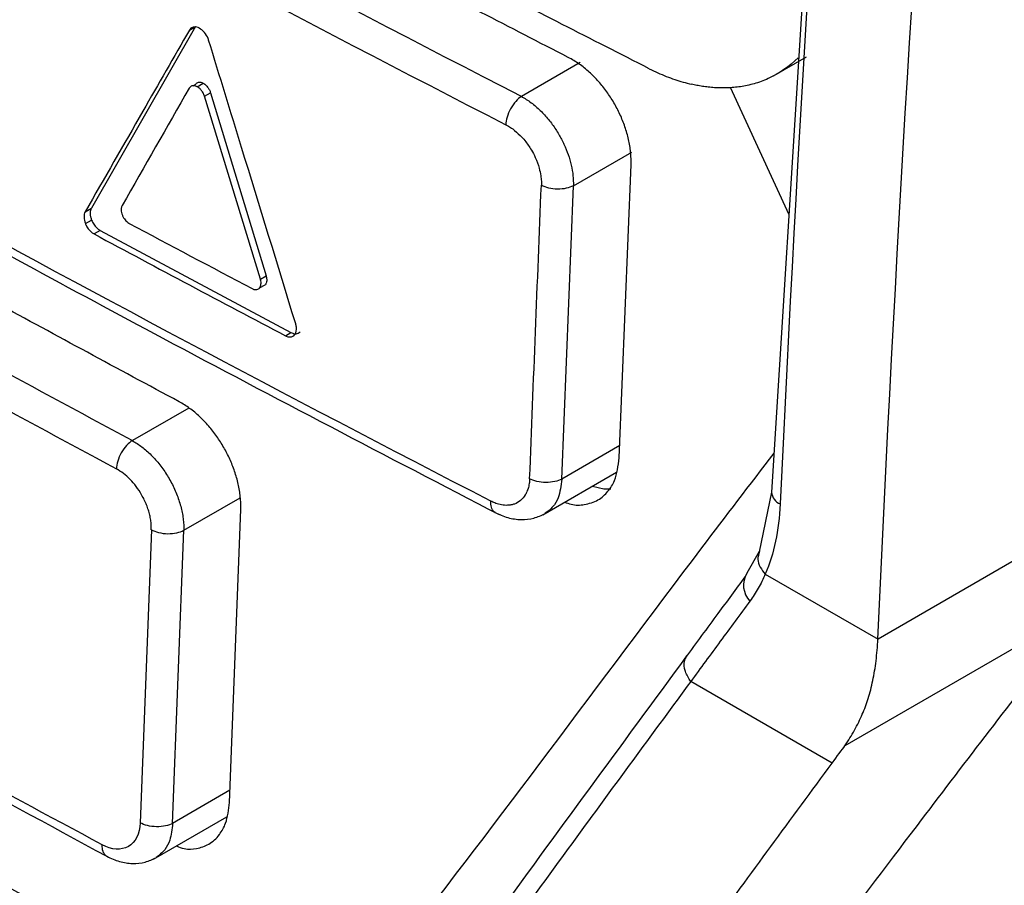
# Model space of a CAD drawing. Header units: millimetres. Extents: x -0.43 to 1.28, y -0.94 to 1.34.
# Tile 160 of 177: x 0.9244 to 0.9413, y 0.8761 to 0.8909. Entities that reach past the tile are written whole.
import ezdxf

# ---------------------------------------------------------------- set-up
doc = ezdxf.new("R2010")
doc.units = ezdxf.units.MM

msp = doc.modelspace()

# ---------------------------------------------------------------- linework, layer by layer
at = {"color": 7, "linetype": 'Continuous', "lineweight": 25}
for p, q in [((0.938054, 0.895236), (0.937281, 0.882816)), ((0.927428, 0.890776), (0.925646, 0.887671)), ((0.934005, 0.890161), (0.933, 0.889581)), ((0.937313, 0.889931), (0.937878, 0.890257)), ((0.927328, 0.889736), (0.927319, 0.889723)), ((0.927454, 0.889748), (0.927558, 0.889808)), ((0.936572, 0.889739), (0.937576, 0.887563)), ((0.927582, 0.889584), (0.927685, 0.889643)), ((0.928537, 0.88646), (0.927582, 0.889584)), ((0.927685, 0.889643), (0.928635, 0.886516)), ((0.933891, 0.888054), (0.934889, 0.88863)), ((0.934674, 0.883403), (0.934876, 0.888418)), ((0.93369, 0.883039), (0.933891, 0.888054)), ((0.92554, 0.88761), (0.925646, 0.887671)), ((0.925544, 0.887407), (0.92565, 0.887468)), ((0.925798, 0.887291), (0.925693, 0.88723)), ((0.925798, 0.887291), (0.929059, 0.885545)), ((0.928537, 0.88646), (0.928635, 0.886516)), ((0.928541, 0.886447), (0.928537, 0.88646)), ((0.928515, 0.8863), (0.928522, 0.886307)), ((0.928522, 0.886307), (0.928619, 0.886363)), ((0.928965, 0.885491), (0.929059, 0.885545)), ((0.933365, 0.882428), (0.93463, 0.883159)), ((0.937281, 0.882819), (0.937066, 0.881797)), ((0.928009, 0.877512), (0.928201, 0.882522)), ((0.926672, 0.882173), (0.926481, 0.877163)), ((0.927035, 0.877154), (0.927226, 0.882164)), ((0.937068, 0.881802), (0.936858, 0.88143)), ((0.937172, 0.881416), (0.9391, 0.880303)), ((0.942114, 0.880548), (0.938535, 0.878482)), ((0.9391, 0.880303), (0.9391, 0.880304)), ((0.938314, 0.878183), (0.935896, 0.879579)), ((0.926708, 0.876542), (0.927962, 0.877267))]:
    msp.add_line(p, q, dxfattribs=at)
at = {"color": 250, "linetype": 'Continuous', "lineweight": 25}
for p, q in [((0.927323, 0.890716), (0.927412, 0.890768)), ((0.92739, 0.889764), (0.927423, 0.889783)), ((0.927312, 0.884255), (0.926347, 0.883697)), ((0.934683, 0.883612), (0.93369, 0.883039)), ((0.927226, 0.882164), (0.92819, 0.88272)), ((0.94217, 0.882077), (0.9391, 0.880304)), ((0.928017, 0.877721), (0.927035, 0.877154))]:
    msp.add_line(p, q, dxfattribs=at)
at = {"color": 7, "linetype": 'Continuous', "lineweight": 25, "flags": 128}
msp.add_lwpolyline([(0.934216, 0.882919), (0.934411, 0.882875), (0.93453, 0.882874)], dxfattribs=at)
at = {"color": 250, "linetype": 'Continuous', "lineweight": 25}
for centre, radius, start, end in [((0.937513, 0.882831), 0.0002330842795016, 183.706142, 248.336613), ((0.93719, 0.881226), 0.0003901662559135, 148.425794, 224.066083)]:
    msp.add_arc(centre, radius, start, end, dxfattribs=at)
at = {"color": 7, "linetype": 'Continuous', "lineweight": 25}
for points, knots in [([(0.928606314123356, 0.8700406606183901), (0.9285386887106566, 0.8700103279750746), (0.9283033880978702, 0.869904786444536), (0.9275360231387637, 0.8698961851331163), (0.926247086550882, 0.8706058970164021), (0.924686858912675, 0.8715180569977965), (0.9223905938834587, 0.8728397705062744), (0.9184112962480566, 0.8751375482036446), (0.9114553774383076, 0.8791698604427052), (0.9048523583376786, 0.8828985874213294), (0.9000536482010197, 0.8857801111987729), (0.8985119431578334, 0.8865629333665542), (0.8976736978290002, 0.8873061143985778), (0.8971147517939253, 0.887996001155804), (0.896416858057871, 0.8891315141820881), (0.8958955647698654, 0.8907719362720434), (0.895197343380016, 0.8927356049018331), (0.8932178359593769, 0.8984731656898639), (0.891282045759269, 0.904142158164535), (0.8893755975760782, 0.9096807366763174), (0.8888110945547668, 0.9114383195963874), (0.8889424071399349, 0.9129846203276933), (0.8890772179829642, 0.9160000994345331), (0.8892222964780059, 0.9185077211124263), (0.8893377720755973, 0.9205036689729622)], [0, 0, 0, 0, 0.0045366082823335, 0.0157849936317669, 0.0429601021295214, 0.0705660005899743, 0.0981718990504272, 0.1632429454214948, 0.2794412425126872, 0.4631539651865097, 0.5090821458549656, 0.5319948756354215, 0.5432640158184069, 0.5545106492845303, 0.5658073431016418, 0.5923622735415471, 0.6187114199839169, 0.644735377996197, 0.821379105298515, 0.8440776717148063, 0.8667392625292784, 0.8895063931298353, 0.9120523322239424, 0.9999999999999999, 0.9999999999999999, 0.9999999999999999, 0.9999999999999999]), ([(0.8918926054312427, 0.9180133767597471), (0.8918303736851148, 0.9162000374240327), (0.8917603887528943, 0.9141607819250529), (0.8915730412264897, 0.9117093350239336), (0.8920087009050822, 0.9103844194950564), (0.892572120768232, 0.9085864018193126), (0.8934527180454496, 0.905829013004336), (0.8949920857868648, 0.9010459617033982), (0.8964319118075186, 0.8965480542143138), (0.8976318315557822, 0.8930056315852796), (0.8979975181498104, 0.8917324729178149), (0.8985052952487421, 0.8907843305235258), (0.8990488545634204, 0.890048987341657), (0.8997860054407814, 0.8894880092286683), (0.9006143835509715, 0.8890021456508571), (0.901831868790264, 0.8882365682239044), (0.903953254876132, 0.8869389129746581), (0.9079375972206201, 0.8845243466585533), (0.9143143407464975, 0.8807676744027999), (0.9211804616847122, 0.8769472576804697), (0.9262249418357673, 0.8741414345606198), (0.9284445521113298, 0.8730276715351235), (0.9291588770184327, 0.8730877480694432), (0.9297631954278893, 0.8733930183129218), (0.9302412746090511, 0.8741819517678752), (0.9324305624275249, 0.8769532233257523), (0.9347454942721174, 0.880113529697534), (0.9369105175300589, 0.8829444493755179), (0.9373223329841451, 0.8834829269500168)], [0, 0, 0, 0, 0.06921506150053, 0.0778382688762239, 0.0950709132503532, 0.1125437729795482, 0.1400008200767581, 0.189030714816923, 0.2765842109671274, 0.2938875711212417, 0.3111432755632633, 0.319663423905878, 0.3281423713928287, 0.3410821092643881, 0.3542504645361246, 0.3674185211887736, 0.398456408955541, 0.4538780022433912, 0.5528385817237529, 0.6912449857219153, 0.7604568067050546, 0.7775297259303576, 0.7860166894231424, 0.7945062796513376, 0.8117569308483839, 0.8290603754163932, 0.9674850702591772, 1, 1, 1, 1]), ([(0.9351888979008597, 0.8900556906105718), (0.9346922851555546, 0.8903079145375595), (0.9336991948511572, 0.8908122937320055), (0.9322172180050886, 0.8915736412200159), (0.9307411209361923, 0.8923383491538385), (0.9292714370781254, 0.8931067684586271), (0.9278080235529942, 0.8938788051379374), (0.9263509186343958, 0.8946544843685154), (0.9249001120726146, 0.8954337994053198), (0.9234556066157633, 0.896216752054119), (0.9220174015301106, 0.8970033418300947), (0.9205854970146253, 0.8977935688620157), (0.9191598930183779, 0.8985874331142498), (0.917740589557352, 0.8993849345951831), (0.9163275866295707, 0.9001860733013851), (0.9149208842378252, 0.9009908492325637), (0.9135204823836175, 0.9017992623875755), (0.9121263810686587, 0.9026113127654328), (0.9107385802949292, 0.9034270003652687), (0.9093570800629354, 0.9042463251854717), (0.9079818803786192, 0.9050692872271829), (0.9066129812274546, 0.9058958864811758), (0.9052503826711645, 0.9067261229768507), (0.9038940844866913, 0.9075599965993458), (0.9025440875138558, 0.9083975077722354), (0.9012003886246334, 0.9092386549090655), (0.8998629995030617, 0.9100834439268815), (0.8985318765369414, 0.9109318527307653), (0.8972071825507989, 0.911783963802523), (0.8958883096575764, 0.9126394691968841), (0.8950145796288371, 0.9132127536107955), (0.8945776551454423, 0.9134994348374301)], [0, 0, 0, 0, 0.0345266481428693, 0.0690438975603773, 0.1035524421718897, 0.1380529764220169, 0.1725461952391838, 0.2070327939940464, 0.2415134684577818, 0.2759889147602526, 0.3104598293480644, 0.3449269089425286, 0.3793908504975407, 0.4138523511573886, 0.4483121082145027, 0.482770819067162, 0.5172291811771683, 0.5516878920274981, 0.5861476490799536, 0.6206091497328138, 0.6550730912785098, 0.6895401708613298, 0.7240110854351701, 0.758486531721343, 0.7929672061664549, 0.82745380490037, 0.8619470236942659, 0.8964475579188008, 0.9309561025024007, 0.9654733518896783, 1, 1, 1, 1]), ([(0.9338030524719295, 0.8902485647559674), (0.9333046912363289, 0.8905049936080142), (0.9323080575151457, 0.8910178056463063), (0.9308208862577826, 0.891791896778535), (0.9293396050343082, 0.8925694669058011), (0.9278647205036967, 0.8933508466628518), (0.9263962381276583, 0.8941360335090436), (0.9249336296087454, 0.8949247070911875), (0.9239638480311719, 0.895453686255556), (0.9234789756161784, 0.8957181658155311)], [0, 0, 0, 0, 0.1429188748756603, 0.285812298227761, 0.4286831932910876, 0.5715344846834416, 0.7143690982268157, 0.8571899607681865, 1, 1, 1, 1]), ([(0.927323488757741, 0.8907164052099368), (0.9270575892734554, 0.89025390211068), (0.9264618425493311, 0.889217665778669), (0.9258687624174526, 0.8881828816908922), (0.925540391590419, 0.8876099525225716)], [0, 0, 0, 0, 0.4463297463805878, 1, 1, 1, 1]), ([(0.9291411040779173, 0.8856963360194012), (0.9288323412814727, 0.8867001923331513), (0.9283356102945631, 0.8883151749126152), (0.9278398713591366, 0.8899306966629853), (0.9276522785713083, 0.8905420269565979)], [0, 0, 0, 0, 0.621589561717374, 1, 1, 1, 1]), ([(0.9271465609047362, 0.8843631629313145), (0.926623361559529, 0.8846441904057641), (0.9255770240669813, 0.8852062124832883), (0.9240160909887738, 0.8860544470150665), (0.922461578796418, 0.8869064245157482), (0.9209140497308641, 0.887762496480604), (0.9193735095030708, 0.8886226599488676), (0.9178393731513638, 0.889486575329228), (0.9168224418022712, 0.8900659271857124), (0.9163139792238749, 0.8903556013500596)], [0, 0, 0, 0, 0.142892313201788, 0.2857679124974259, 0.4286297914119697, 0.571480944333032, 0.7143243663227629, 0.8571630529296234, 1, 1, 1, 1]), ([(0.934875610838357, 0.8884183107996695), (0.9348762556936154, 0.8884528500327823), (0.934877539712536, 0.8885216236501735), (0.9348700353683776, 0.8886284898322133), (0.9348558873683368, 0.8887365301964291), (0.934834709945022, 0.8888453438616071), (0.934807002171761, 0.8889541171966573), (0.9347730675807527, 0.8890621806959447), (0.9347332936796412, 0.8891688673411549), (0.9346880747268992, 0.8892735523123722), (0.934637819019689, 0.8893756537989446), (0.9345654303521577, 0.8895062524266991), (0.9344629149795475, 0.8896634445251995), (0.9343219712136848, 0.8898397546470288), (0.934162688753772, 0.8900007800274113), (0.9339880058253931, 0.890143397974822), (0.9338653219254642, 0.89021315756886), (0.933803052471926, 0.890248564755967)], [0, 0, 0, 0, 0.0520942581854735, 0.1037287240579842, 0.1549047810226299, 0.205623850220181, 0.2558873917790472, 0.3056969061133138, 0.3550539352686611, 0.4039600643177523, 0.4524169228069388, 0.5004261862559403, 0.5940491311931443, 0.6908079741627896, 0.7907132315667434, 0.8937743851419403, 1, 1, 1, 1]), ([(0.9285460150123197, 0.8737319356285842), (0.9236683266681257, 0.8763319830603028), (0.9164877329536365, 0.8803153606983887), (0.9083555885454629, 0.8851041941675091), (0.9043517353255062, 0.8875334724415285), (0.9023654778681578, 0.8887567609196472), (0.9013762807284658, 0.8893705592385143), (0.9008826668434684, 0.8896779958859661), (0.9006713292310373, 0.8898098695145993), (0.9005304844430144, 0.8898978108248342), (0.9004599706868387, 0.8899407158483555), (0.9003897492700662, 0.8899861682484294)], [0, 0, 0, 0, 0.5, 0.7499999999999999, 0.8749999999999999, 0.9375000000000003, 0.9687500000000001, 0.9843750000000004, 0.9921875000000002, 0.9921875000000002, 1, 1, 1, 1]), ([(0.9351889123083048, 0.8900556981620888), (0.9352372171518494, 0.8900319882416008), (0.9353336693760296, 0.8899846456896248), (0.9354783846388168, 0.8899236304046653), (0.9356226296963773, 0.8898703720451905), (0.9357665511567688, 0.8898248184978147), (0.9358617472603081, 0.8898014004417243), (0.9359094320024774, 0.8897896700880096)], [0, 0, 0, 0, 0.2003847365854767, 0.4001162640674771, 0.5996550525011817, 0.7994629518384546, 1, 1, 1, 1]), ([(0.9274231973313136, 0.8897832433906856), (0.927427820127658, 0.8897901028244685), (0.9274370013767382, 0.8898037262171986), (0.9274561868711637, 0.8898172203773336), (0.9274821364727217, 0.889825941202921), (0.927516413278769, 0.8898264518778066), (0.9275439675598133, 0.8898141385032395), (0.9275577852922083, 0.8898079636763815)], [0, 0, 0, 0, 0.1665853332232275, 0.3308520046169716, 0.4987871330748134, 0.7486551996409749, 1, 1, 1, 1]), ([(0.9372199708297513, 0.8898856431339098), (0.9371804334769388, 0.889868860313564), (0.9371026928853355, 0.8898358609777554), (0.9369832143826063, 0.8897977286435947), (0.9368649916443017, 0.8897681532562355), (0.9367483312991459, 0.8897470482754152), (0.9366336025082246, 0.8897333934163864), (0.9365209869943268, 0.8897264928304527), (0.9364107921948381, 0.8897257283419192), (0.9363034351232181, 0.8897303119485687), (0.9361994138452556, 0.8897395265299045), (0.9360991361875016, 0.889752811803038), (0.9360030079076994, 0.889769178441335), (0.9359400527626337, 0.8897829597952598), (0.9359094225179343, 0.8897896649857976)], [0, 0, 0, 0, 0.1025100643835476, 0.2015611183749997, 0.2966838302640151, 0.3880848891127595, 0.4760044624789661, 0.5606763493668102, 0.6422855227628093, 0.7206864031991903, 0.7957478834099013, 0.8673673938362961, 0.935468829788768, 1, 1, 1, 1]), ([(0.9274542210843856, 0.8897481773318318), (0.9274460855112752, 0.8897520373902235), (0.9274298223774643, 0.8897597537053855), (0.9274056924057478, 0.889764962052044), (0.9273790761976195, 0.8897651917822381), (0.9273510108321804, 0.8897581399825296), (0.9273357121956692, 0.8897434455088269), (0.9273281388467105, 0.8897361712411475)], [0, 0, 0, 0, 0.165840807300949, 0.3315182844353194, 0.501950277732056, 0.7534483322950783, 1, 1, 1, 1]), ([(0.9275821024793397, 0.8895836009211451), (0.9275786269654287, 0.8895937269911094), (0.9275716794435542, 0.8896139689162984), (0.9275564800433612, 0.8896437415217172), (0.927535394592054, 0.8896763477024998), (0.927507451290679, 0.8897104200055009), (0.9274837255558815, 0.889728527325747), (0.9274719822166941, 0.889737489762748)], [0, 0, 0, 0, 0.1658670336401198, 0.3315667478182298, 0.502022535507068, 0.7535200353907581, 1, 1, 1, 1]), ([(0.9275577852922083, 0.8898079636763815), (0.9275668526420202, 0.8898025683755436), (0.9275848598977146, 0.8897918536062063), (0.9276108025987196, 0.8897687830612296), (0.9276384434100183, 0.8897371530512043), (0.9276663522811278, 0.8896948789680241), (0.9276788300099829, 0.8896603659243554), (0.9276850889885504, 0.889643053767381)], [0, 0, 0, 0, 0.1665590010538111, 0.3307769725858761, 0.4986833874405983, 0.7485335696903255, 0.9999999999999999, 0.9999999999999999, 0.9999999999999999, 0.9999999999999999]), ([(0.9330000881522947, 0.8895809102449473), (0.9329695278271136, 0.8895610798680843), (0.9329367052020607, 0.8895331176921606), (0.9328730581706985, 0.8894618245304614), (0.932842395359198, 0.8894185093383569), (0.9327910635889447, 0.889325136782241), (0.9327705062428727, 0.8892752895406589), (0.9327430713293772, 0.8891808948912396), (0.932736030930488, 0.8891363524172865), (0.9327345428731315, 0.8890978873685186)], [0, 0, 0, 0, 0.25, 0.25, 0.5, 0.5, 0.75, 0.75, 1, 1, 1, 1]), ([(0.9330001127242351, 0.8895808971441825), (0.9330285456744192, 0.8895648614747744), (0.9330849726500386, 0.8895330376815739), (0.9331679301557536, 0.8894749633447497), (0.9332480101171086, 0.8894108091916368), (0.9333246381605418, 0.8893406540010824), (0.9333973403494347, 0.8892655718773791), (0.9334657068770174, 0.8891863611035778), (0.9335293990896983, 0.8891038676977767), (0.9335881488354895, 0.8890188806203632), (0.9336575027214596, 0.8889066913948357), (0.9337324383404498, 0.8887630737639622), (0.933804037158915, 0.888586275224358), (0.9338560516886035, 0.8884057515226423), (0.9338882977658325, 0.8882248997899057), (0.9338898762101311, 0.8881111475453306), (0.9338906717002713, 0.888053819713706)], [0, 0, 0, 0, 0.0591924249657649, 0.1174710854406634, 0.1748366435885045, 0.2312897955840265, 0.2868312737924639, 0.341461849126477, 0.3951823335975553, 0.4479935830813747, 0.4998965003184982, 0.5966842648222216, 0.6950828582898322, 0.7950980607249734, 0.8967353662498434, 1, 1, 1, 1]), ([(0.9327345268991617, 0.8890978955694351), (0.9327504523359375, 0.889089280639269), (0.9327898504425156, 0.8890679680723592), (0.9328730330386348, 0.8890118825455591), (0.932967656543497, 0.8889302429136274), (0.9330767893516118, 0.8888097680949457), (0.9331661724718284, 0.8886827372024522), (0.9332492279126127, 0.8885232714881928), (0.9333038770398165, 0.888373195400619), (0.9333330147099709, 0.8882363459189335), (0.9333433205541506, 0.8881382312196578), (0.9333427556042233, 0.8880854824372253), (0.9333425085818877, 0.8880624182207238)], [0, 0, 0, 0, 0.0480671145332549, 0.1189137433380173, 0.254190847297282, 0.3476661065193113, 0.4948892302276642, 0.6020907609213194, 0.7519822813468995, 0.8597979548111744, 0.9386971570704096, 1, 1, 1, 1]), ([(0.9221825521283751, 0.8879836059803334), (0.9237395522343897, 0.8871356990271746), (0.9271805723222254, 0.8852617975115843), (0.9306950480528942, 0.8834339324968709), (0.9326192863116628, 0.8824331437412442)], [0, 0, 0, 0, 0.4524821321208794, 0.9999999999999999, 0.9999999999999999, 0.9999999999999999, 0.9999999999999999]), ([(0.9333425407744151, 0.8880632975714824), (0.9333767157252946, 0.8880458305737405), (0.9334187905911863, 0.8880302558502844), (0.9335138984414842, 0.8880081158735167), (0.9335670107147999, 0.8880016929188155), (0.933672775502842, 0.8880007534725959), (0.9337251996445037, 0.8880062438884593), (0.9338180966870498, 0.888026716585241), (0.9338584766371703, 0.8880415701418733), (0.9338907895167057, 0.8880584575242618)], [0, 0, 0, 0, 0.25, 0.25, 0.5, 0.5, 0.75, 0.75, 1, 1, 1, 1]), ([(0.9256459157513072, 0.8876708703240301), (0.9256416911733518, 0.8876623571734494), (0.9256332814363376, 0.8876454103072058), (0.9256266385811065, 0.8876143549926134), (0.9256244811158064, 0.8875746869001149), (0.9256296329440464, 0.8875249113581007), (0.9256430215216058, 0.8874866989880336), (0.9256497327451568, 0.8874675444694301)], [0, 0, 0, 0, 0.1661525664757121, 0.3307547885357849, 0.4984798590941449, 0.7486055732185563, 1, 1, 1, 1]), ([(0.9261727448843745, 0.8877157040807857), (0.9261693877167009, 0.8877088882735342), (0.9261626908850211, 0.8876952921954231), (0.926157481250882, 0.8876702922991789), (0.9261559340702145, 0.8876383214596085), (0.9261600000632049, 0.8875986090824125), (0.9261705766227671, 0.8875681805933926), (0.9261758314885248, 0.8875530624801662)], [0, 0, 0, 0, 0.166033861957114, 0.3312020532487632, 0.5002655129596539, 0.7517115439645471, 0.9999999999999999, 0.9999999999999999, 0.9999999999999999, 0.9999999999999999]), ([(0.9256497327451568, 0.8874675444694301), (0.9256551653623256, 0.8874551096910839), (0.9256659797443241, 0.8874303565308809), (0.925687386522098, 0.8873950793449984), (0.9257158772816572, 0.887357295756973), (0.9257530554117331, 0.8873189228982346), (0.925783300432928, 0.8873003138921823), (0.925798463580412, 0.8872909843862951)], [0, 0, 0, 0, 0.1661320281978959, 0.3307089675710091, 0.4984105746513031, 0.7485313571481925, 1, 1, 1, 1]), ([(0.9261758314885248, 0.8875530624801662), (0.9261790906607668, 0.8875453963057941), (0.9261855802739, 0.8875301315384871), (0.9261939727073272, 0.8875156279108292), (0.926198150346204, 0.8875084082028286)], [0, 0, 0, 0, 0.5022136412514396, 1, 1, 1, 1]), ([(0.926198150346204, 0.8875084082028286), (0.9262064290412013, 0.8874958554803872), (0.9262227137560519, 0.8874711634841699), (0.9262525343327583, 0.8874398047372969), (0.9262738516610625, 0.887425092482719), (0.9262846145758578, 0.8874176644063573)], [0, 0, 0, 0, 0.3386122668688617, 0.6660716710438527, 1, 1, 1, 1]), ([(0.9285388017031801, 0.886335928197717), (0.9285420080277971, 0.8863466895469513), (0.9285483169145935, 0.8863678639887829), (0.928548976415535, 0.8864060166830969), (0.9285433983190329, 0.8864329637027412), (0.9285405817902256, 0.8864465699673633)], [0, 0, 0, 0, 0.3384627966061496, 0.665972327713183, 1, 1, 1, 1]), ([(0.9286345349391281, 0.8865158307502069), (0.9286372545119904, 0.8865057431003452), (0.9286426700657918, 0.8864856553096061), (0.9286458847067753, 0.8864562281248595), (0.9286451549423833, 0.8864239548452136), (0.9286382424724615, 0.8863900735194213), (0.9286257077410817, 0.8863719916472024), (0.9286194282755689, 0.8863629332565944)], [0, 0, 0, 0, 0.1660722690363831, 0.3307038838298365, 0.4985364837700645, 0.7487841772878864, 1, 1, 1, 1]), ([(0.9283961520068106, 0.8862951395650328), (0.9284023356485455, 0.8862920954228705), (0.9284146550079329, 0.8862860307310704), (0.9284267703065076, 0.8862827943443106), (0.9284328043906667, 0.8862811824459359)], [0, 0, 0, 0, 0.5019450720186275, 1, 1, 1, 1]), ([(0.9284328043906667, 0.8862811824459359), (0.928443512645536, 0.8862795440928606), (0.928464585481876, 0.8862763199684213), (0.9284930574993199, 0.8862826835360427), (0.9285078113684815, 0.8862940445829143), (0.9285152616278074, 0.8862997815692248)], [0, 0, 0, 0, 0.3383812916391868, 0.6659024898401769, 1, 1, 1, 1]), ([(0.9285216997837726, 0.8863065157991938), (0.9285250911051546, 0.886310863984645), (0.9285318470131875, 0.8863195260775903), (0.928536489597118, 0.8863304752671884), (0.9285388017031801, 0.886335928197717)], [0, 0, 0, 0, 0.5019786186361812, 1, 1, 1, 1]), ([(0.929059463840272, 0.8855453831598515), (0.9290695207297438, 0.8855405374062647), (0.9290895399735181, 0.8855308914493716), (0.9291191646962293, 0.8855240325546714), (0.9291519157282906, 0.8855230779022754), (0.929186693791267, 0.8855315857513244), (0.9292058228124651, 0.8855497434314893), (0.9292154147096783, 0.8855588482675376)], [0, 0, 0, 0, 0.1661296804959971, 0.3306977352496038, 0.4983662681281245, 0.748464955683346, 1, 1, 1, 1]), ([(0.928200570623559, 0.8825221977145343), (0.9282011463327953, 0.882557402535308), (0.9282022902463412, 0.8826273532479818), (0.9281944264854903, 0.882735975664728), (0.9281799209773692, 0.8828453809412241), (0.9281584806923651, 0.8829551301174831), (0.9281307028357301, 0.8830643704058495), (0.9280969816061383, 0.8831724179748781), (0.928057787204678, 0.8832786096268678), (0.9280135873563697, 0.8833823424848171), (0.9279648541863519, 0.8834830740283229), (0.9278939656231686, 0.8836136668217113), (0.927792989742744, 0.8837721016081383), (0.9276536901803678, 0.8839505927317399), (0.927497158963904, 0.8841130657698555), (0.9273264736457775, 0.8842566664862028), (0.9272070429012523, 0.8843273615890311), (0.9271465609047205, 0.884363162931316)], [0, 0, 0, 0, 0.0531513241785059, 0.1056097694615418, 0.157376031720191, 0.2084508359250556, 0.2588349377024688, 0.3085291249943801, 0.3575342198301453, 0.405851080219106, 0.4534806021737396, 0.5004237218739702, 0.5950271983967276, 0.6922801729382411, 0.7921893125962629, 0.8947607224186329, 1, 1, 1, 1]), ([(0.9263467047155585, 0.8836972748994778), (0.9263153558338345, 0.8836777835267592), (0.9262816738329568, 0.8836501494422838), (0.9262163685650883, 0.8835794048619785), (0.9261849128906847, 0.8835363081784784), (0.9261323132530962, 0.8834432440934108), (0.9261112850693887, 0.8833934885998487), (0.9260833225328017, 0.8832992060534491), (0.9260762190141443, 0.8832546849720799), (0.9260748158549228, 0.8832162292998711)], [0, 0, 0, 0, 0.25, 0.25, 0.5, 0.5, 0.75, 0.75, 1, 1, 1, 1]), ([(0.9263467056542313, 0.883697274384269), (0.9263742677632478, 0.8836812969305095), (0.9264294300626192, 0.8836493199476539), (0.9265112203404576, 0.8835907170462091), (0.9265915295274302, 0.8835248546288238), (0.9266696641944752, 0.8834514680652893), (0.9267449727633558, 0.8833713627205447), (0.9268168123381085, 0.883285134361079), (0.9268845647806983, 0.883193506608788), (0.9269476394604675, 0.8830972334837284), (0.9270054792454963, 0.8829971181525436), (0.9270575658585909, 0.8828939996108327), (0.9271034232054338, 0.8827887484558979), (0.927142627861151, 0.8826822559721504), (0.9271747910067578, 0.8825754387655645), (0.9271996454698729, 0.882469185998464), (0.9272167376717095, 0.8823645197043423), (0.9272265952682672, 0.8822619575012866), (0.9272264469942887, 0.8821966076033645), (0.9272263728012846, 0.8821639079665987)], [0, 0, 0, 0, 0.0581549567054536, 0.1163902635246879, 0.1747065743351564, 0.2331045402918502, 0.2915848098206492, 0.3501480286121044, 0.4087948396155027, 0.4675258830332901, 0.5263417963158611, 0.5852432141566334, 0.6442307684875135, 0.7033050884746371, 0.7624668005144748, 0.8217165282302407, 0.881054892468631, 0.940482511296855, 1, 1, 1, 1]), ([(0.9337416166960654, 0.8826456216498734), (0.9337782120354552, 0.8826317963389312), (0.9338957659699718, 0.8825873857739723), (0.9340929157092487, 0.8825995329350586), (0.9343120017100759, 0.8826672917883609), (0.9344830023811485, 0.8828164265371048), (0.9346264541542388, 0.8830452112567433), (0.9346560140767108, 0.8832659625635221), (0.9346743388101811, 0.8834028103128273)], [0, 0, 0, 0, 0.0722166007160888, 0.2319788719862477, 0.4209515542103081, 0.5939401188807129, 0.7482760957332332, 1, 1, 1, 1]), ([(0.9266697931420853, 0.8821712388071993), (0.9266701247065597, 0.8821990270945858), (0.9266707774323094, 0.8822537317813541), (0.9266621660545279, 0.8823390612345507), (0.9266463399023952, 0.8824247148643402), (0.9266226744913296, 0.8825109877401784), (0.926591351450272, 0.8825977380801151), (0.926552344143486, 0.8826849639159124), (0.9264952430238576, 0.8827923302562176), (0.9264167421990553, 0.8829139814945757), (0.9263116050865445, 0.883037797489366), (0.9261955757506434, 0.8831415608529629), (0.9261139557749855, 0.883190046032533), (0.9260722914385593, 0.883214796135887)], [0, 0, 0, 0, 0.073762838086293, 0.1452112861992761, 0.2152437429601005, 0.2848134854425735, 0.3548926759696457, 0.4264327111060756, 0.500328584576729, 0.6276020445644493, 0.7498978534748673, 0.8723310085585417, 1, 1, 1, 1]), ([(0.9331419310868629, 0.8830452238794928), (0.9331406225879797, 0.8830242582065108), (0.933138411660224, 0.882988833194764), (0.9331301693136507, 0.8829398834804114), (0.9331176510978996, 0.8828856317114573), (0.9330971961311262, 0.8828272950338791), (0.9330362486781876, 0.8827091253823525), (0.9329502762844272, 0.882635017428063), (0.9328551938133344, 0.8826049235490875), (0.9328315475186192, 0.8825992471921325), (0.9328091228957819, 0.8825953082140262), (0.932764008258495, 0.8825896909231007), (0.9326899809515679, 0.8825907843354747), (0.9326069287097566, 0.8826093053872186), (0.932536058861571, 0.8826340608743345), (0.9325001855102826, 0.8826513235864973), (0.932477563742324, 0.882662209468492)], [0, 0, 0, 0, 0.0570657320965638, 0.0964221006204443, 0.1414303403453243, 0.2200970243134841, 0.2852663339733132, 0.5698496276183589, 0.599779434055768, 0.6326380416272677, 0.6535480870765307, 0.6772556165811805, 0.7856262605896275, 0.8920528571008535, 0.9319284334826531, 1, 1, 1, 1]), ([(0.9336903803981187, 0.8830388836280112), (0.933658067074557, 0.8830219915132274), (0.933617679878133, 0.883007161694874), (0.9335247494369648, 0.8829868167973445), (0.9334723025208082, 0.8829814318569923), (0.9333664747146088, 0.8829826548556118), (0.9333133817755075, 0.8829892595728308), (0.9332181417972, 0.8830117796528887), (0.9331761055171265, 0.8830275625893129), (0.9331419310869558, 0.8830452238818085)], [0, 0, 0, 0, 0.25, 0.25, 0.5, 0.5, 0.75, 0.75, 1, 1, 1, 1]), ([(0.9150800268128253, 0.8825945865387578), (0.9166949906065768, 0.8816780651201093), (0.9202641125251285, 0.8796525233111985), (0.9239124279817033, 0.8776746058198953), (0.9259099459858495, 0.8765916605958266)], [0, 0, 0, 0, 0.4524821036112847, 1, 1, 1, 1]), ([(0.93254779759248, 0.8824700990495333), (0.9326209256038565, 0.8824368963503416), (0.9327687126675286, 0.8823697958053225), (0.9329983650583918, 0.8823400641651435), (0.9332191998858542, 0.8823617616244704), (0.9333449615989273, 0.8824225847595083), (0.9334079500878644, 0.882453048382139)], [0, 0, 0, 0, 0.2445141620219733, 0.4941475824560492, 0.7466408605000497, 1, 1, 1, 1]), ([(0.9266721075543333, 0.8821725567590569), (0.9267060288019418, 0.882154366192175), (0.9267481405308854, 0.8821380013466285), (0.9268439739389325, 0.8821144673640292), (0.9268977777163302, 0.8821074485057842), (0.9270051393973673, 0.8821057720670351), (0.9270584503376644, 0.8821111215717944), (0.9271527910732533, 0.8821316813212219), (0.927193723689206, 0.8821467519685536), (0.9272263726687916, 0.8821639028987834)], [0, 0, 0, 0, 0.25, 0.25, 0.5, 0.5, 0.75, 0.75, 1, 1, 1, 1]), ([(0.9371716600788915, 0.8814162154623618), (0.9371529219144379, 0.8813743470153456), (0.9371154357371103, 0.8812905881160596), (0.9370522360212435, 0.8811724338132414), (0.9369843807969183, 0.8810593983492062), (0.936934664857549, 0.8809894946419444), (0.9369097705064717, 0.8809544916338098)], [0, 0, 0, 0, 0.2495081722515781, 0.499147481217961, 0.7492072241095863, 1, 1, 1, 1]), ([(0.936824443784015, 0.8813692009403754), (0.9366702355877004, 0.8811604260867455), (0.9363294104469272, 0.8806989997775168), (0.9359900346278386, 0.8802384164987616), (0.935804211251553, 0.8799862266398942)], [0, 0, 0, 0, 0.4524554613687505, 1, 1, 1, 1]), ([(0.9369097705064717, 0.8809544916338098), (0.9367404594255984, 0.8807250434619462), (0.9364864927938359, 0.8803808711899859), (0.9361488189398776, 0.8799225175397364), (0.9359803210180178, 0.8796934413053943), (0.9358960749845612, 0.8795789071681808)], [0, 0, 0, 0, 0.5000086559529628, 0.7500130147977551, 1, 1, 1, 1]), ([(0.9385348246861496, 0.8784818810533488), (0.9385638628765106, 0.87852565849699), (0.938620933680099, 0.8786116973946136), (0.9386988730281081, 0.8787459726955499), (0.9387692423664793, 0.8788807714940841), (0.9388315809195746, 0.8790162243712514), (0.9388860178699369, 0.8791517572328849), (0.9389505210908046, 0.8793396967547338), (0.9390157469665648, 0.879596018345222), (0.9390724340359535, 0.8799345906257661), (0.9390904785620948, 0.8801786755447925), (0.9390996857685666, 0.880303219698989)], [0, 0, 0, 0, 0.091662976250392, 0.1801517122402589, 0.2653889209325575, 0.3473399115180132, 0.4259383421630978, 0.5011665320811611, 0.6608053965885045, 0.8269261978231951, 1, 1, 1, 1]), ([(0.9365243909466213, 0.8728196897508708), (0.93760011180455, 0.8742494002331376), (0.9394299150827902, 0.8766813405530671), (0.9413209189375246, 0.8791466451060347), (0.9421002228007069, 0.8801626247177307)], [0, 0, 0, 0, 0.5878888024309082, 0.9999999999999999, 0.9999999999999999, 0.9999999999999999, 0.9999999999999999]), ([(0.9358260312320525, 0.8800156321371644), (0.9347050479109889, 0.8784893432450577), (0.9322159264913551, 0.8751002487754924), (0.929805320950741, 0.8717552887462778), (0.928480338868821, 0.8699167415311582)], [0, 0, 0, 0, 0.4503530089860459, 1, 1, 1, 1]), ([(0.9358960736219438, 0.8795788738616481), (0.9352732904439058, 0.8787319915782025), (0.9346514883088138, 0.8778856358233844), (0.9334173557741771, 0.8761980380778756), (0.9328034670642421, 0.875355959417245), (0.9309718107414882, 0.8728351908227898), (0.9297631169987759, 0.8711614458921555), (0.9285690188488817, 0.8694958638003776)], [0, 0, 0, 0, 0.25, 0.25, 0.5, 0.5, 1, 1, 1, 1]), ([(0.9301019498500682, 0.8668755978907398), (0.9307705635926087, 0.8678091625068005), (0.9314413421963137, 0.8687439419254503), (0.932793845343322, 0.8706195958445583), (0.9334739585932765, 0.8715595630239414), (0.9348425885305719, 0.8734441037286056), (0.9355311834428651, 0.874388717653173), (0.9369162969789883, 0.8762822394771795), (0.9376145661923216, 0.8772320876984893), (0.9383144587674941, 0.8781828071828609)], [0, 0, 0, 0, 0.25, 0.25, 0.5, 0.5, 0.75, 0.75, 1, 1, 1, 1]), ([(0.9271001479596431, 0.8767688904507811), (0.9271452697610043, 0.8767512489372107), (0.9272670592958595, 0.8767036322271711), (0.9274565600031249, 0.8767199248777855), (0.9276675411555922, 0.8767886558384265), (0.9278352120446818, 0.8769419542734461), (0.9279679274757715, 0.8771772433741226), (0.9279937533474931, 0.8773883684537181), (0.9280089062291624, 0.8775122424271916)], [0, 0, 0, 0, 0.0910813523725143, 0.2458402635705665, 0.4188675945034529, 0.6106063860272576, 0.7715300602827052, 1, 1, 1, 1]), ([(0.9264808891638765, 0.8771630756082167), (0.9264737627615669, 0.8769773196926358), (0.926399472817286, 0.8768287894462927), (0.9261587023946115, 0.8766897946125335), (0.925994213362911, 0.8766998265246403), (0.9258301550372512, 0.8767880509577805)], [0, 0, 0, 0, 0.5, 0.5, 1, 1, 1, 1]), ([(0.9270353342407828, 0.8771543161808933), (0.927002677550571, 0.8771371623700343), (0.9269617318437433, 0.8771220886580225), (0.9268673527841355, 0.8771015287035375), (0.9268140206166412, 0.8770961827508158), (0.926706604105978, 0.8770978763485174), (0.926652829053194, 0.8771049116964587), (0.9265568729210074, 0.8771284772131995), (0.926514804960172, 0.8771448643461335), (0.9264808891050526, 0.877163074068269)], [0, 0, 0, 0, 0.25, 0.25, 0.5, 0.5, 0.75, 0.75, 1, 1, 1, 1]), ([(0.9259099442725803, 0.8765916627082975), (0.9259818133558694, 0.876558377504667), (0.9261271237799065, 0.8764910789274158), (0.9263533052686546, 0.8764604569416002), (0.9265710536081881, 0.8764810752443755), (0.9266951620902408, 0.8765410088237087), (0.9267573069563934, 0.8765710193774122)], [0, 0, 0, 0, 0.2443187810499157, 0.4939824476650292, 0.7466217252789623, 1, 1, 1, 1])]:
    msp.add_open_spline(points, degree=3, knots=knots, dxfattribs=at)
for points in [[(0.9403212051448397, 0.9201293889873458), (0.9389541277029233, 0.9074415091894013), (0.938004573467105, 0.8949317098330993), (0.9374273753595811, 0.8826147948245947)], [(0.9390997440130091, 0.880304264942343), (0.9396701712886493, 0.8930441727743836), (0.9406380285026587, 0.9059912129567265), (0.9420536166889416, 0.919129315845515)], [(0.933000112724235, 0.8895808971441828), (0.9295099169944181, 0.8913733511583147), (0.926069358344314, 0.8931970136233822), (0.9226784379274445, 0.8950518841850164)], [(0.922403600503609, 0.8945727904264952), (0.9257975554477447, 0.8927164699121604), (0.9292411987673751, 0.890891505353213), (0.9327345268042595, 0.8890978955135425)], [(0.9274708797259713, 0.8907578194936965), (0.9274091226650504, 0.8907821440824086), (0.9273518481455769, 0.8907654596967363), (0.9273234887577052, 0.8907164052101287)], [(0.9274924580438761, 0.8907478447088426), (0.9274852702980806, 0.8907516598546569), (0.9274780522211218, 0.8907549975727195), (0.9274708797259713, 0.8907578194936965)], [(0.927642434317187, 0.8905699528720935), (0.9276119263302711, 0.8906463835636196), (0.92755320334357, 0.890715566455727), (0.9274924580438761, 0.8907478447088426)], [(0.9276522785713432, 0.8905420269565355), (0.9276494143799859, 0.89055135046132), (0.9276461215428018, 0.8905606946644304), (0.927642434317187, 0.8905699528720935)], [(0.9377342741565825, 0.8902428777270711), (0.937582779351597, 0.8900907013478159), (0.9374112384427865, 0.8899718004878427), (0.9372199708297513, 0.8898856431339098)], [(0.9263467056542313, 0.8836972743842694), (0.9226812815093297, 0.8856618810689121), (0.9190708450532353, 0.887659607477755), (0.9155153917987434, 0.889690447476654)], [(0.9273191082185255, 0.8897231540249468), (0.9269363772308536, 0.8890536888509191), (0.926554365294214, 0.8883844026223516), (0.9261727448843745, 0.8877157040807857)], [(0.9274719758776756, 0.8897374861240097), (0.9274661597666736, 0.8897414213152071), (0.9274602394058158, 0.8897449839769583), (0.9274542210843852, 0.8897481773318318)], [(0.9152343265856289, 0.8892139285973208), (0.918792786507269, 0.8871814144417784), (0.9224062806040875, 0.885182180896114), (0.926074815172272, 0.8832162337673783)], [(0.9324775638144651, 0.8826622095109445), (0.9289916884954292, 0.8844601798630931), (0.9255536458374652, 0.8862882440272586), (0.922163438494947, 0.8881463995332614)], [(0.9331419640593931, 0.8830452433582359), (0.9332089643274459, 0.8847178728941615), (0.9332743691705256, 0.8863917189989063), (0.9333423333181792, 0.8880623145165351)], [(0.9255403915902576, 0.8876099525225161), (0.9255122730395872, 0.8875610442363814), (0.9255139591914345, 0.8874820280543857), (0.9255442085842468, 0.8874066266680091)], [(0.9255442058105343, 0.887406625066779), (0.9255464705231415, 0.8874009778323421), (0.9255488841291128, 0.8873953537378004), (0.9255514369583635, 0.8873897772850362)], [(0.9255514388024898, 0.8873897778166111), (0.925574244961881, 0.8873399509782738), (0.925608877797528, 0.8872934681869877), (0.925647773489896, 0.8872607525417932)], [(0.926284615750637, 0.8874176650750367), (0.9262879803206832, 0.887415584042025), (0.9262913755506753, 0.887413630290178), (0.9262947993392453, 0.8874117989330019)], [(0.9262947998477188, 0.8874117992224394), (0.9269932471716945, 0.8870383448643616), (0.9276937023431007, 0.8866661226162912), (0.9283961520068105, 0.8862951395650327)], [(0.9256477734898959, 0.8872607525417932), (0.9256623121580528, 0.8872485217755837), (0.9256775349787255, 0.8872380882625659), (0.9256927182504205, 0.8872299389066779)], [(0.9256927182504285, 0.8872299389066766), (0.9267785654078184, 0.8866471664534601), (0.9278692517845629, 0.8860674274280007), (0.9289647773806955, 0.8854907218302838)], [(0.9291295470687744, 0.8855147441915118), (0.9291505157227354, 0.8855455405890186), (0.9291587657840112, 0.8855902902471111), (0.929153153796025, 0.8856395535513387)], [(0.929153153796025, 0.8856395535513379), (0.9291510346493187, 0.8856579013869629), (0.9291469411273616, 0.885677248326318), (0.9291411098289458, 0.8856963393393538)], [(0.9289647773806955, 0.8854907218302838), (0.9289693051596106, 0.8854883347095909), (0.9289738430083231, 0.8854861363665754), (0.9289783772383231, 0.8854841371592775)], [(0.9289783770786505, 0.8854841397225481), (0.9290197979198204, 0.8854658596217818), (0.929060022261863, 0.8854648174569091), (0.9290911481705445, 0.8854805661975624)], [(0.9290911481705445, 0.8854805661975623), (0.929102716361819, 0.8854864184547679), (0.9291132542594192, 0.8854947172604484), (0.9291220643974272, 0.8855049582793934)], [(0.9291220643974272, 0.8855049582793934), (0.9291247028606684, 0.8855080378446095), (0.9291272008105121, 0.8855113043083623), (0.9291295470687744, 0.8855147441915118)], [(0.9258301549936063, 0.8767880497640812), (0.9221670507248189, 0.8787571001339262), (0.9185567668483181, 0.8807580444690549), (0.9149992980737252, 0.8827908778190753)], [(0.937427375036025, 0.8826147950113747), (0.9374062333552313, 0.8821636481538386), (0.9373210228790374, 0.8817641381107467), (0.9371716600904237, 0.881416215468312)], [(0.9383144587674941, 0.8781828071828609), (0.9384062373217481, 0.8783073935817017), (0.9384796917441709, 0.8784070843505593), (0.9385348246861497, 0.8784818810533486)]]:
    msp.add_open_spline(points, degree=3, dxfattribs=at)
at = {"color": 250, "linetype": 'Continuous', "lineweight": 25}
for points, knots in [([(0.9336903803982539, 0.8830388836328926), (0.9336767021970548, 0.8829264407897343), (0.9336546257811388, 0.8827449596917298), (0.9335428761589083, 0.8825542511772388), (0.9334513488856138, 0.8824864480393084), (0.933403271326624, 0.8824508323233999)], [0, 0, 0, 0, 0.4360402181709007, 0.7037625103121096, 0.9999999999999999, 0.9999999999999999, 0.9999999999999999, 0.9999999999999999]), ([(0.9325596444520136, 0.8824694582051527), (0.9325504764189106, 0.8824732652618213), (0.9325166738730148, 0.8824873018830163), (0.9324830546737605, 0.8825526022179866), (0.932479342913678, 0.8826266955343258), (0.932477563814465, 0.8826622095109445)], [0, 0, 0, 0, 0.1623244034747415, 0.5984902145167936, 1, 1, 1, 1]), ([(0.9370748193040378, 0.8818011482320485), (0.9370595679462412, 0.8817577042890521), (0.9370303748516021, 0.8816745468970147), (0.9370749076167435, 0.8815338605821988), (0.9371402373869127, 0.8814544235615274), (0.9371716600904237, 0.881416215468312)], [0, 0, 0, 0, 0.3621504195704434, 0.6932032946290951, 1, 1, 1, 1]), ([(0.9358960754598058, 0.8795789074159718), (0.9358613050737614, 0.8796354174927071), (0.9357890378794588, 0.8797528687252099), (0.9357736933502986, 0.8799061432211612), (0.9358083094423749, 0.8799741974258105), (0.9358168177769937, 0.8799909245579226)], [0, 0, 0, 0, 0.4115464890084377, 0.8553632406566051, 1, 1, 1, 1]), ([(0.9270353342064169, 0.8771543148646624), (0.9270244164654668, 0.8770544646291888), (0.9270055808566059, 0.8768822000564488), (0.9269031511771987, 0.8766838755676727), (0.9268057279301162, 0.8766094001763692), (0.9267527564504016, 0.8765689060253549)], [0, 0, 0, 0, 0.3861812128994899, 0.6662512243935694, 1, 1, 1, 1]), ([(0.9259103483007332, 0.8765924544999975), (0.9259087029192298, 0.8765930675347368), (0.9258921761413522, 0.8765992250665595), (0.9258692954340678, 0.8766259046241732), (0.9258356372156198, 0.8766836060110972), (0.9258323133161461, 0.8767469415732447), (0.9258301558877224, 0.8767880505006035)], [0, 0, 0, 0, 0.0283708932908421, 0.2849670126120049, 0.535896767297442, 1, 1, 1, 1])]:
    msp.add_open_spline(points, degree=3, knots=knots, dxfattribs=at)

doc.saveas('drawing.dxf')
